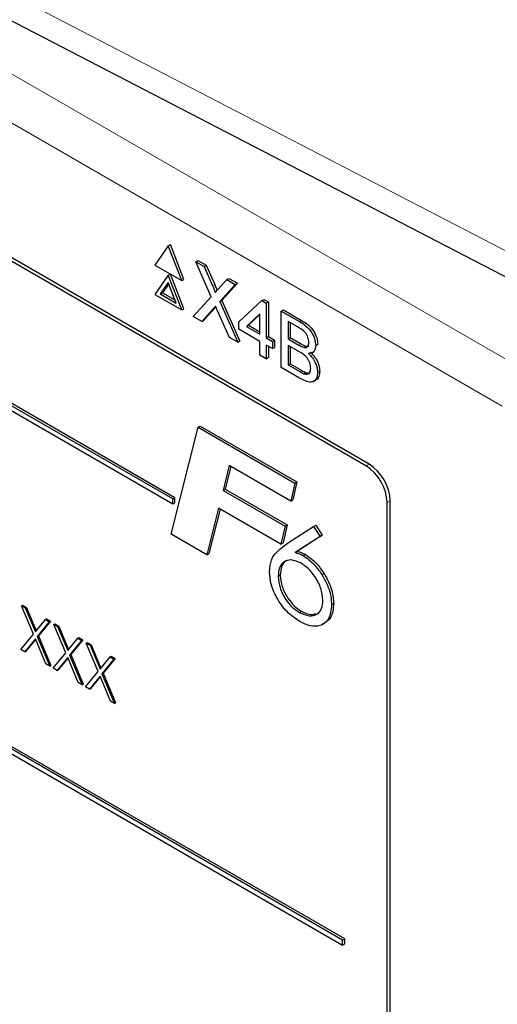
# Paper-space layout 'Blatt4' of a CAD drawing. Header units: millimetres. Extents: x 5 to 418, y 2 to 292.
# Tile 32 of 66: x 122.45 to 126.42, y 153.75 to 161.95. Entities that reach past the tile are written whole.
import ezdxf

# ---------------------------------------------------------------- set-up
doc = ezdxf.new("R2010")
doc.units = ezdxf.units.MM

psp = doc.layouts.new('Blatt4')

# ---------------------------------------------------------------- linework, layer by layer
at = {"color": 7, "linetype": 'Continuous', "lineweight": 18}
for p, q in [((115.4978, 165.4701), (126.6408, 159.0374)), ((126.464, 158.7312), (115.321, 165.164)), ((121.1439, 162.7985), (130.5865, 157.903)), ((124.0536, 159.7339), (124.0712, 159.7441)), ((124.0589, 159.5418), (124.0765, 159.552)), ((124.7775, 159.4349), (124.7951, 159.4451)), ((124.7664, 159.2427), (124.7841, 159.2529)), ((124.7788, 159.0188), (124.7964, 159.029)), ((125.3308, 158.2334), (125.3561, 158.248)), ((125.5076, 157.9273), (125.5329, 157.9419))]:
    psp.add_line(p, q, dxfattribs=at)
at = {"color": 7, "linetype": 'Continuous', "lineweight": 25}
for p, q in [((125.3561, 158.2481), (116.4289, 163.4016)), ((125.3308, 158.2334), (116.492, 163.336)), ((121.2734, 162.5124), (130.716, 157.6168)), ((123.7399, 157.9679), (118.2598, 161.1315)), ((123.7222, 157.9577), (118.2421, 161.1213)), ((118.2421, 161.0805), (123.7222, 157.9169)), ((123.6843, 160.066), (123.5721, 159.9062)), ((123.6843, 160.066), (123.702, 160.0762)), ((123.7966, 159.7766), (123.6843, 160.066)), ((123.8143, 159.7868), (123.702, 160.0762)), ((123.5721, 159.9062), (123.7966, 159.7766)), ((123.9136, 159.9336), (123.9312, 159.9438)), ((124.043, 159.642), (123.9136, 159.9336)), ((123.9136, 159.9336), (123.9826, 159.8938)), ((123.9312, 159.9438), (124.0003, 159.904)), ((123.9826, 159.8938), (124.0003, 159.904)), ((124.0003, 159.904), (124.0712, 159.7441)), ((123.6843, 159.821), (123.5721, 159.6613)), ((123.6843, 159.821), (123.702, 159.8312)), ((123.7966, 159.5316), (123.6843, 159.821)), ((123.8143, 159.5418), (123.702, 159.8312)), ((123.9826, 159.8938), (124.0536, 159.7339)), ((123.6843, 159.7598), (123.618, 159.6654)), ((123.6881, 159.7501), (123.6357, 159.6756)), ((123.7507, 159.5888), (123.6843, 159.7598)), ((123.7966, 159.7766), (123.8143, 159.7868)), ((124.1012, 159.7063), (124.1719, 159.7845)), ((124.2419, 159.7441), (124.1125, 159.6011)), ((124.2596, 159.7543), (124.1302, 159.6113)), ((124.1719, 159.7845), (124.1896, 159.7947)), ((124.1719, 159.7845), (124.2419, 159.7441)), ((124.1896, 159.7947), (124.2596, 159.7543)), ((124.2419, 159.7441), (124.2596, 159.7543)), ((123.5721, 159.6613), (123.7966, 159.5316)), ((123.618, 159.6654), (123.6357, 159.6756)), ((123.618, 159.6654), (123.7507, 159.5888)), ((123.6357, 159.6756), (123.7405, 159.6151)), ((123.8927, 159.4762), (124.043, 159.642)), ((124.1125, 159.6011), (124.1302, 159.6113)), ((124.1125, 159.6011), (124.2628, 159.2625)), ((124.1302, 159.6113), (124.2805, 159.2727)), ((124.2708, 159.4325), (124.4636, 159.61)), ((124.4636, 159.61), (124.4813, 159.6203)), ((124.4636, 159.61), (124.5001, 159.589)), ((124.4813, 159.6203), (124.5178, 159.5992)), ((124.5001, 159.589), (124.5178, 159.5992)), ((124.5001, 159.589), (124.5001, 159.3001)), ((124.5178, 159.5992), (124.5178, 159.3103)), ((123.7966, 159.5316), (123.8143, 159.5418)), ((124.0589, 159.5418), (123.9627, 159.4358)), ((124.0765, 159.552), (123.9803, 159.446)), ((124.0808, 159.5568), (124.0765, 159.552)), ((124.1937, 159.3024), (124.0947, 159.5255)), ((124.448, 159.4993), (124.3351, 159.3953)), ((124.448, 159.4932), (124.3528, 159.4055)), ((124.448, 159.3301), (124.448, 159.4993)), ((124.6252, 159.5228), (124.6429, 159.533)), ((124.6252, 159.0533), (124.6252, 159.5228)), ((124.6252, 159.5228), (124.7775, 159.4349)), ((124.6429, 159.533), (124.7951, 159.4451)), ((123.9627, 159.4358), (123.8927, 159.4762)), ((123.9627, 159.4358), (123.9803, 159.446)), ((124.2708, 159.3723), (124.2708, 159.4325)), ((124.3351, 159.3953), (124.3528, 159.4055)), ((124.3528, 159.4055), (124.448, 159.3506)), ((124.76, 159.3908), (124.6826, 159.4355)), ((124.6826, 159.4355), (124.6826, 159.291)), ((124.7003, 159.4253), (124.7003, 159.3012)), ((124.448, 159.27), (124.2708, 159.3723)), ((124.3351, 159.3953), (124.448, 159.3301)), ((124.2628, 159.2625), (124.1937, 159.3024)), ((124.2628, 159.2625), (124.2805, 159.2727)), ((124.448, 159.1556), (124.448, 159.27)), ((124.5001, 159.3001), (124.5178, 159.3103)), ((124.5001, 159.3001), (124.5523, 159.27)), ((124.5178, 159.3103), (124.5699, 159.2802)), ((124.5523, 159.27), (124.5699, 159.2802)), ((124.5523, 159.27), (124.5523, 159.2098)), ((124.5699, 159.2802), (124.5699, 159.22)), ((124.6826, 159.291), (124.7003, 159.3012)), ((124.6826, 159.291), (124.7664, 159.2427)), ((124.7003, 159.3012), (124.7841, 159.2529)), ((124.9119, 159.2356), (124.9296, 159.2458)), ((125.1364, 154.2834), (116.6511, 159.1819)), ((125.1541, 154.2936), (116.6688, 159.1921)), ((124.5523, 159.2098), (124.5001, 159.2399)), ((124.5001, 159.2399), (124.5001, 159.1255)), ((124.5178, 159.2297), (124.5178, 159.1357)), ((124.5523, 159.2098), (124.5699, 159.22)), ((124.7722, 159.1851), (124.6826, 159.2369)), ((124.6826, 159.2369), (124.6826, 159.0743)), ((124.7003, 159.2267), (124.7003, 159.0846)), ((124.8153, 159.22), (124.8329, 159.2302)), ((124.8827, 159.1756), (124.9025, 159.1871)), ((116.6511, 159.141), (125.1364, 154.2426)), ((124.5001, 159.1255), (124.448, 159.1556)), ((124.5001, 159.1255), (124.5178, 159.1357)), ((124.6826, 159.0743), (124.7003, 159.0846)), ((124.7003, 159.0846), (124.7964, 159.029)), ((124.7779, 158.9652), (124.6252, 159.0533)), ((124.6826, 159.0743), (124.7788, 159.0188)), ((124.8135, 159.001), (124.8312, 159.0112)), ((124.9276, 159.0132), (124.9453, 159.0234)), ((124.8928, 158.9357), (124.9127, 158.9472)), ((123.7074, 157.6647), (123.9328, 158.5552)), ((123.9328, 158.5552), (123.9504, 158.5654)), ((123.9328, 158.5552), (124.7386, 158.09)), ((123.9504, 158.5654), (124.7562, 158.1002)), ((124.1925, 158.2352), (124.1404, 158.0297)), ((124.2057, 158.2276), (124.1581, 158.0399)), ((124.7042, 157.9398), (124.1925, 158.2352)), ((124.7562, 158.1002), (124.7219, 157.95)), ((124.7386, 158.09), (124.7562, 158.1002)), ((124.1404, 158.0297), (124.1581, 158.0399)), ((124.1404, 158.0297), (124.6566, 157.7317)), ((124.1581, 158.0399), (124.6743, 157.7419)), ((124.7386, 158.09), (124.7042, 157.9398)), ((123.7222, 157.9577), (123.7399, 157.9679)), ((123.7222, 157.9169), (123.7222, 157.9577)), ((123.7399, 157.9271), (123.7399, 157.9679)), ((124.7042, 157.9398), (124.7219, 157.95)), ((125.5329, 149.6744), (125.5329, 157.9419)), ((123.7222, 157.9169), (123.7399, 157.9271)), ((124.1029, 157.8812), (124.0046, 157.493)), ((124.1161, 157.8736), (124.0223, 157.5032)), ((124.6222, 157.5814), (124.1029, 157.8812)), ((125.5076, 149.7619), (125.5076, 157.9273)), ((124.6566, 157.7317), (124.6222, 157.5814)), ((124.6743, 157.7419), (124.6399, 157.5916)), ((124.6566, 157.7317), (124.6743, 157.7419)), ((124.6868, 157.5945), (124.8944, 157.729)), ((124.8944, 157.729), (124.9121, 157.7392)), ((124.8944, 157.729), (124.9482, 157.6461)), ((124.9121, 157.7392), (124.9659, 157.6563)), ((124.0046, 157.493), (123.7074, 157.6647)), ((124.9482, 157.6461), (124.7397, 157.5109)), ((124.9659, 157.6563), (124.7574, 157.5211)), ((124.9482, 157.6461), (124.9659, 157.6563)), ((124.6222, 157.5814), (124.6399, 157.5916)), ((124.7397, 157.5109), (124.7574, 157.5211)), ((124.0046, 157.493), (124.0223, 157.5032)), ((124.8063, 157.4867), (124.824, 157.4969)), ((124.5998, 157.3133), (124.6175, 157.3235)), ((124.9637, 157.3283), (124.9814, 157.3385)), ((122.4614, 157.069), (122.4703, 157.0741)), ((122.4614, 157.069), (122.4944, 157.05)), ((122.5612, 156.8313), (122.4614, 157.069)), ((122.4703, 157.0741), (122.5032, 157.0551)), ((122.4944, 157.05), (122.5032, 157.0551)), ((122.4944, 157.05), (122.5777, 156.8516)), ((122.5032, 157.0551), (122.5849, 156.8604)), ((125.044, 157.0764), (125.0617, 157.0866)), ((122.5777, 156.8516), (122.661, 156.9538)), ((122.661, 156.9538), (122.6698, 156.9589)), ((122.661, 156.9538), (122.694, 156.9347)), ((122.6698, 156.9589), (122.7028, 156.9398)), ((124.7759, 157.0123), (124.7935, 157.0225)), ((122.694, 156.9347), (122.5942, 156.8123)), ((122.7028, 156.9398), (122.603, 156.8174)), ((122.694, 156.9347), (122.7028, 156.9398)), ((122.7307, 156.9135), (122.7395, 156.9186)), ((122.7307, 156.9135), (122.7636, 156.8945)), ((122.8305, 156.6759), (122.7307, 156.9135)), ((122.7395, 156.9186), (122.7725, 156.8996)), ((122.7636, 156.8945), (122.7725, 156.8996)), ((122.7636, 156.8945), (122.8469, 156.6961)), ((122.7725, 156.8996), (122.8542, 156.705)), ((122.4573, 156.7039), (122.5612, 156.8313)), ((122.5777, 156.7921), (122.4903, 156.6849)), ((122.5793, 156.7883), (122.4991, 156.69)), ((122.6651, 156.584), (122.5777, 156.7921)), ((122.5942, 156.8123), (122.603, 156.8174)), ((122.5942, 156.8123), (122.698, 156.5649)), ((122.603, 156.8174), (122.7069, 156.57)), ((122.8469, 156.6961), (122.9302, 156.7983)), ((122.972, 156.7844), (122.8723, 156.662)), ((122.9302, 156.7983), (122.9391, 156.8034)), ((122.9302, 156.7983), (122.9632, 156.7793)), ((122.9391, 156.8034), (122.972, 156.7844)), ((122.9632, 156.7793), (122.972, 156.7844)), ((122.4903, 156.6849), (122.4573, 156.7039)), ((122.9632, 156.7793), (122.8634, 156.6569)), ((122.9999, 156.7581), (123.0088, 156.7632)), ((122.9999, 156.7581), (123.0329, 156.7391)), ((123.0997, 156.5204), (122.9999, 156.7581)), ((123.0088, 156.7632), (123.0417, 156.7442)), ((123.0329, 156.7391), (123.0417, 156.7442)), ((123.0329, 156.7391), (123.1162, 156.5407)), ((123.0417, 156.7442), (123.1234, 156.5496)), ((122.4903, 156.6849), (122.4991, 156.69)), ((122.7266, 156.5485), (122.8305, 156.6759)), ((122.8469, 156.6366), (122.7595, 156.5294)), ((122.8485, 156.6329), (122.7684, 156.5345)), ((122.9343, 156.4285), (122.8469, 156.6366)), ((122.8634, 156.6569), (122.8723, 156.662)), ((122.8634, 156.6569), (122.9673, 156.4095)), ((122.8723, 156.662), (122.9761, 156.4146)), ((123.1162, 156.5407), (123.1995, 156.6429)), ((123.2324, 156.6239), (123.1327, 156.5014)), ((123.2413, 156.629), (123.1415, 156.5065)), ((123.1995, 156.6429), (123.2083, 156.648)), ((123.1995, 156.6429), (123.2324, 156.6239)), ((123.2083, 156.648), (123.2413, 156.629)), ((123.2324, 156.6239), (123.2413, 156.629)), ((122.698, 156.5649), (122.6651, 156.584)), ((122.698, 156.5649), (122.7069, 156.57)), ((122.7595, 156.5294), (122.7266, 156.5485)), ((122.7595, 156.5294), (122.7684, 156.5345)), ((122.9958, 156.393), (123.0997, 156.5204)), ((123.1162, 156.4812), (123.0288, 156.374)), ((123.1178, 156.4774), (123.0376, 156.3791)), ((123.2036, 156.2731), (123.1162, 156.4812)), ((123.1327, 156.5014), (123.1415, 156.5065)), ((123.1327, 156.5014), (123.2365, 156.2541)), ((123.1415, 156.5065), (123.2454, 156.2592)), ((122.9673, 156.4095), (122.9343, 156.4285)), ((122.9673, 156.4095), (122.9761, 156.4146)), ((123.0288, 156.374), (122.9958, 156.393)), ((123.0288, 156.374), (123.0376, 156.3791)), ((123.2365, 156.2541), (123.2036, 156.2731)), ((123.2365, 156.2541), (123.2454, 156.2592)), ((125.1364, 154.2834), (125.1541, 154.2936)), ((125.1364, 154.2426), (125.1364, 154.2834)), ((125.1364, 154.2426), (125.1541, 154.2528)), ((125.1541, 154.2528), (125.1541, 154.2936))]:
    psp.add_line(p, q, dxfattribs=at)
for centre, start, end in [((125.1238, 157.9098), 2.60537, 57.39463), ((125.1491, 157.9244), 2.60603, 57.39397)]:
    psp.add_arc(centre, 0.3842, start, end, dxfattribs=at)
for points, knots in [([(124.0536, 159.7339), (124.0581, 159.7233), (124.0645, 159.7085), (124.0723, 159.6893), (124.0739, 159.6811), (124.0747, 159.677)], [0, 0, 0, 0, 0.561243, 0.781741, 1, 1, 1, 1]), ([(124.0712, 159.7441), (124.0757, 159.7335), (124.082, 159.7187), (124.0891, 159.702), (124.0903, 159.6963), (124.0906, 159.6947)], [0, 0, 0, 0, 0.64686, 0.900994, 1, 1, 1, 1]), ([(124.0747, 159.677), (124.0796, 159.6825), (124.0885, 159.6923), (124.0973, 159.702), (124.1012, 159.7063)], [0, 0, 0, 0, 0.560025, 1, 1, 1, 1]), ([(124.078, 159.563), (124.0744, 159.5591), (124.068, 159.5521), (124.0616, 159.545), (124.0589, 159.5418)], [0, 0, 0, 0, 0.559993, 1, 1, 1, 1]), ([(124.0947, 159.5255), (124.0916, 159.5325), (124.086, 159.545), (124.0804, 159.5575), (124.078, 159.563)], [0, 0, 0, 0, 0.560002, 1, 1, 1, 1]), ([(124.7775, 159.4349), (124.7955, 159.4238), (124.8315, 159.4017), (124.8784, 159.3487), (124.9063, 159.2876), (124.9101, 159.2529), (124.9119, 159.2356)], [0, 0, 0, 0, 0.2811192, 0.5600273, 0.7801119, 1, 1, 1, 1]), ([(124.7951, 159.4451), (124.8132, 159.434), (124.8491, 159.4119), (124.8961, 159.3589), (124.924, 159.2978), (124.9277, 159.2631), (124.9296, 159.2458)], [0, 0, 0, 0, 0.2811192, 0.5600273, 0.7801119, 1, 1, 1, 1]), ([(124.8546, 159.2628), (124.8534, 159.2763), (124.8516, 159.2965), (124.8391, 159.3253), (124.8115, 159.3633), (124.7829, 159.3786), (124.76, 159.3908)], [0, 0, 0, 0, 0.249516, 0.375019, 0.500242, 1, 1, 1, 1]), ([(124.7664, 159.2427), (124.7756, 159.2373), (124.7921, 159.2278), (124.8082, 159.2224), (124.8153, 159.22)], [0, 0, 0, 0, 0.5603952, 1, 1, 1, 1]), ([(124.7841, 159.2529), (124.7933, 159.2475), (124.8098, 159.2381), (124.8259, 159.2326), (124.8329, 159.2302)], [0, 0, 0, 0, 0.5603952, 1, 1, 1, 1]), ([(124.8153, 159.22), (124.8217, 159.2193), (124.8347, 159.2178), (124.8516, 159.2309), (124.8535, 159.2507), (124.8546, 159.2628)], [0, 0, 0, 0, 0.280882, 0.561049, 1, 1, 1, 1]), ([(124.8702, 159.0473), (124.869, 159.0614), (124.8671, 159.0827), (124.8538, 159.1126), (124.8263, 159.1536), (124.7962, 159.1711), (124.7722, 159.1851)], [0, 0, 0, 0, 0.249804, 0.375543, 0.501159, 1, 1, 1, 1]), ([(124.8329, 159.2302), (124.8398, 159.2289), (124.8488, 159.2272), (124.8546, 159.2324), (124.856, 159.2336)], [0, 0, 0, 0, 0.753787, 1, 1, 1, 1]), ([(124.9119, 159.2356), (124.9108, 159.2241), (124.9085, 159.2012), (124.8888, 159.1738), (124.8653, 159.1713), (124.8509, 159.1698)], [0, 0, 0, 0, 0.280348, 0.560812, 1, 1, 1, 1]), ([(124.8509, 159.1698), (124.8628, 159.158), (124.8864, 159.1345), (124.9114, 159.0906), (124.9256, 159.0485), (124.9269, 159.025), (124.9276, 159.0132)], [0, 0, 0, 0, 0.280215, 0.559672, 0.779703, 1, 1, 1, 1]), ([(124.8686, 159.18), (124.8804, 159.1682), (124.904, 159.1447), (124.9291, 159.1008), (124.9432, 159.0587), (124.9446, 159.0352), (124.9453, 159.0234)], [0, 0, 0, 0, 0.280215, 0.559672, 0.779703, 1, 1, 1, 1]), ([(124.9276, 159.0132), (124.9263, 158.9985), (124.9238, 158.969), (124.9039, 158.9385), (124.8567, 158.9232), (124.8104, 158.9478), (124.7779, 158.9652)], [0, 0, 0, 0, 0.187147, 0.374315, 0.560789, 1, 1, 1, 1]), ([(124.7788, 159.0188), (124.7853, 159.015), (124.7969, 159.0083), (124.8085, 159.0032), (124.8135, 159.001)], [0, 0, 0, 0, 0.560091, 1, 1, 1, 1]), ([(124.7964, 159.029), (124.803, 159.0252), (124.8146, 159.0185), (124.8261, 159.0134), (124.8312, 159.0112)], [0, 0, 0, 0, 0.560091, 1, 1, 1, 1]), ([(124.8135, 159.001), (124.8225, 158.9984), (124.8404, 158.9932), (124.8592, 159.0037), (124.8689, 159.0232), (124.8698, 159.0392), (124.8702, 159.0473)], [0, 0, 0, 0, 0.280284, 0.559017, 0.779403, 1, 1, 1, 1]), ([(124.8312, 159.0112), (124.8405, 159.008), (124.8545, 159.0032), (124.864, 159.0097), (124.8672, 159.0119)], [0, 0, 0, 0, 0.658888, 1, 1, 1, 1]), ([(124.9453, 159.0234), (124.9438, 159.009), (124.941, 158.9801), (124.9278, 158.9538), (124.9143, 158.9501), (124.9117, 158.9494)], [0, 0, 0, 0, 0.444772, 0.889593, 1, 1, 1, 1]), ([(124.5273, 157.3511), (124.5305, 157.386), (124.537, 157.4558), (124.5985, 157.5336), (124.6533, 157.5714), (124.6868, 157.5945)], [0, 0, 0, 0, 0.2793592, 0.5591534, 1, 1, 1, 1]), ([(124.7574, 157.5211), (124.7696, 157.5184), (124.7913, 157.5136), (124.814, 157.502), (124.824, 157.4969)], [0, 0, 0, 0, 0.56013, 1, 1, 1, 1]), ([(124.79, 157.4229), (124.762, 157.4353), (124.7058, 157.4602), (124.6434, 157.4369), (124.6052, 157.3867), (124.6016, 157.3378), (124.5998, 157.3133)], [0, 0, 0, 0, 0.279557, 0.559295, 0.779534, 1, 1, 1, 1]), ([(124.6982, 157.4511), (124.6849, 157.4484), (124.6533, 157.4422), (124.6233, 157.3959), (124.6194, 157.3477), (124.6175, 157.3235)], [0, 0, 0, 0, 0.266557, 0.633089, 1, 1, 1, 1]), ([(124.7397, 157.5109), (124.7519, 157.5082), (124.7737, 157.5033), (124.7963, 157.4918), (124.8063, 157.4867)], [0, 0, 0, 0, 0.56013, 1, 1, 1, 1]), ([(124.8063, 157.4867), (124.8387, 157.4644), (124.8967, 157.4244), (124.9432, 157.3577), (124.9637, 157.3283)], [0, 0, 0, 0, 0.559282, 1, 1, 1, 1]), ([(124.824, 157.4969), (124.8564, 157.4746), (124.9144, 157.4347), (124.9609, 157.3679), (124.9814, 157.3385)], [0, 0, 0, 0, 0.559282, 1, 1, 1, 1]), ([(124.9715, 157.1159), (124.9684, 157.1482), (124.9623, 157.2127), (124.9115, 157.3077), (124.8521, 157.3812), (124.8107, 157.409), (124.79, 157.4229)], [0, 0, 0, 0, 0.27948, 0.559097, 0.779434, 1, 1, 1, 1]), ([(124.7786, 156.9375), (124.7427, 156.962), (124.671, 157.0112), (124.5874, 157.1286), (124.535, 157.249), (124.5298, 157.3171), (124.5273, 157.3511)], [0, 0, 0, 0, 0.280045, 0.559688, 0.779771, 1, 1, 1, 1]), ([(124.5998, 157.3133), (124.6026, 157.2818), (124.6083, 157.2188), (124.6569, 157.1254), (124.7151, 157.0533), (124.7556, 157.026), (124.7759, 157.0123)], [0, 0, 0, 0, 0.279641, 0.559188, 0.77952, 1, 1, 1, 1]), ([(124.6175, 157.3235), (124.6203, 157.292), (124.626, 157.229), (124.6746, 157.1357), (124.7328, 157.0635), (124.7733, 157.0362), (124.7935, 157.0225)], [0, 0, 0, 0, 0.279641, 0.559188, 0.77952, 1, 1, 1, 1]), ([(124.9637, 157.3283), (124.9897, 157.2804), (125.0363, 157.1945), (125.0416, 157.1125), (125.044, 157.0764)], [0, 0, 0, 0, 0.558733, 1, 1, 1, 1]), ([(124.9814, 157.3385), (125.0074, 157.2906), (125.054, 157.2047), (125.0593, 157.1227), (125.0617, 157.0866)], [0, 0, 0, 0, 0.558733, 1, 1, 1, 1]), ([(124.7759, 157.0123), (124.804, 157.0002), (124.8603, 156.976), (124.9259, 156.9929), (124.9663, 157.0418), (124.9697, 157.0912), (124.9715, 157.1159)], [0, 0, 0, 0, 0.279636, 0.559733, 0.779661, 1, 1, 1, 1]), ([(125.044, 157.0764), (125.0394, 157.0346), (125.0303, 156.9512), (124.9562, 156.8985), (124.869, 156.8931), (124.8087, 156.9227), (124.7786, 156.9375)], [0, 0, 0, 0, 0.27942, 0.558996, 0.779373, 1, 1, 1, 1]), ([(125.0617, 157.0866), (125.0575, 157.044), (125.0493, 156.9603), (124.9939, 156.9307), (124.9667, 156.9161)], [0, 0, 0, 0, 0.508807, 1, 1, 1, 1]), ([(124.7935, 157.0225), (124.8223, 157.0088), (124.8675, 156.9873), (124.902, 157), (124.9145, 157.0046)], [0, 0, 0, 0, 0.637826, 1, 1, 1, 1])]:
    psp.add_open_spline(points, degree=3, knots=knots, dxfattribs=at)

doc.saveas('drawing.dxf')
